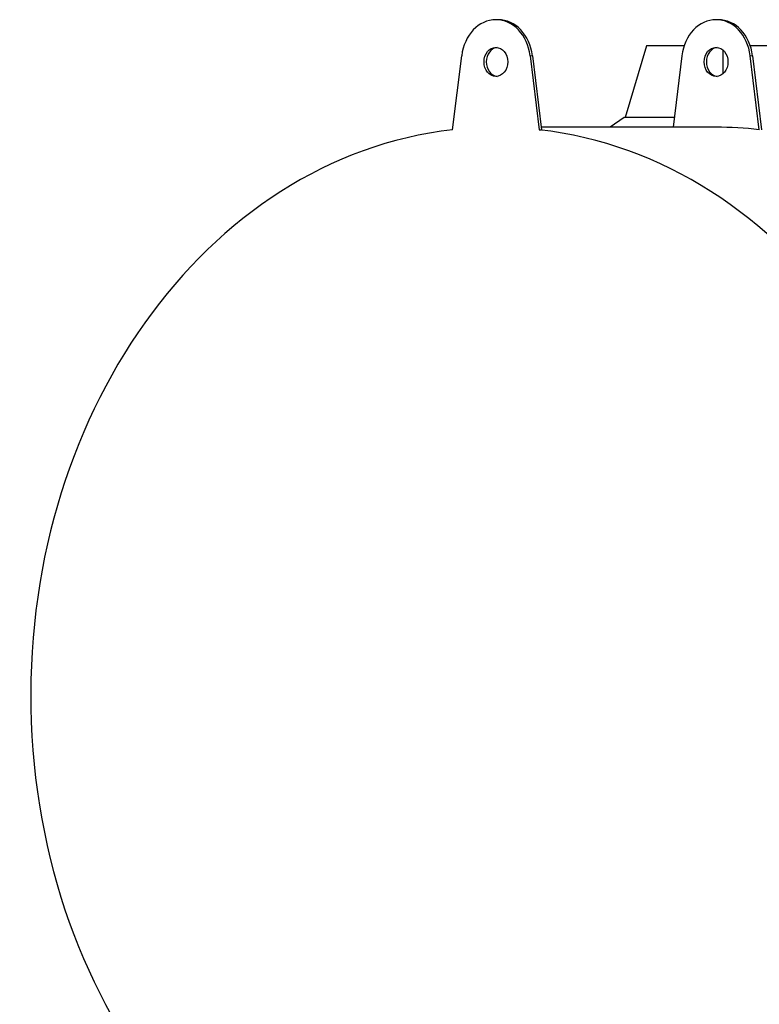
# Model space of a CAD drawing. Header units: inches. Extents: x 0 to 23760, y -13 to 16800.
# Tile 132 of 209: x 10227 to 10788, y 7764 to 8510. Entities that reach past the tile are written whole.
import ezdxf

# ---------------------------------------------------------------- set-up
doc = ezdxf.new("R2010")
doc.units = ezdxf.units.IN
doc.layers.add('254', color=7, linetype='Continuous', true_color=0xffffff)

msp = doc.modelspace()

# ---------------------------------------------------------------- linework, layer by layer
at = {"layer": '254', "color": 2, "linetype": 'Continuous', "lineweight": 25}
for p, q in [((10590.242, 8509.56), (10588.521, 8509.56)), ((10757.153, 8509.56), (10755.432, 8509.56)), ((10702.755, 8489.788), (10686.561, 8435.471)), ((10731.209, 8489.788), (10702.755, 8489.788)), ((10834.919, 8489.788), (10781.377, 8489.788)), ((10760.486, 8486.665), (10760.486, 8468.449)), ((10555.729, 8426.195), (10562.597, 8482.29)), ((10614.446, 8482.29), (10621.314, 8426.195)), ((10616.167, 8482.29), (10623.035, 8426.195)), ((10729.507, 8482.29), (10722.868, 8428.061)), ((10788.225, 8426.195), (10781.357, 8482.29)), ((10783.078, 8482.29), (10789.945, 8426.195)), ((10685.744, 8435.474), (10675.223, 8428.058)), ((10723.777, 8435.474), (10685.744, 8435.474)), ((10621.314, 8426.195), (10623.035, 8426.195)), ((10755.432, 8428.06), (10622.808, 8428.06))]:
    msp.add_line(p, q, dxfattribs=at)
at = {"layer": '254', "color": 110, "linetype": 'Continuous', "lineweight": 13}
for p, q in [((10614.446, 8482.29), (10616.167, 8482.29)), ((10781.357, 8482.29), (10783.078, 8482.29))]:
    msp.add_line(p, q, dxfattribs=at)
at = {"layer": '254', "color": 2, "linetype": 'Continuous', "lineweight": 25}
for centre, major_axis, start_param, end_param in [((10588.521, 8477.56), (0, 32), 4.860742, 7.7056286), ((10590.242, 8477.56), (0, 32), 4.860742, 6.2831853), ((10755.432, 8477.56), (0, -32), 1.7191493, 4.564036), ((10757.153, 8477.56), (0, 32), 4.860742, 6.2831853), ((10590.242, 8477.56), (0, 11), 0.0957204, 3.0458723), ((10757.153, 8477.56), (0, -11), 3.2373131, 6.1874649), ((10588.521, 7997.56), (0, -430.5), 3.2347167, 9.3316539), ((10755.432, 7997.56), (0, -430.5), 3.0484686, 3.1415927)]:
    msp.add_ellipse(centre, major_axis=major_axis, ratio=0.819152, start_param=start_param, end_param=end_param, dxfattribs=at)
for centre, major_axis in [((10588.521, 8477.56), (0, 11)), ((10755.432, 8477.56), (0, -11))]:
    msp.add_ellipse(centre, major_axis=major_axis, ratio=0.819152, dxfattribs=at)

doc.saveas('drawing.dxf')
